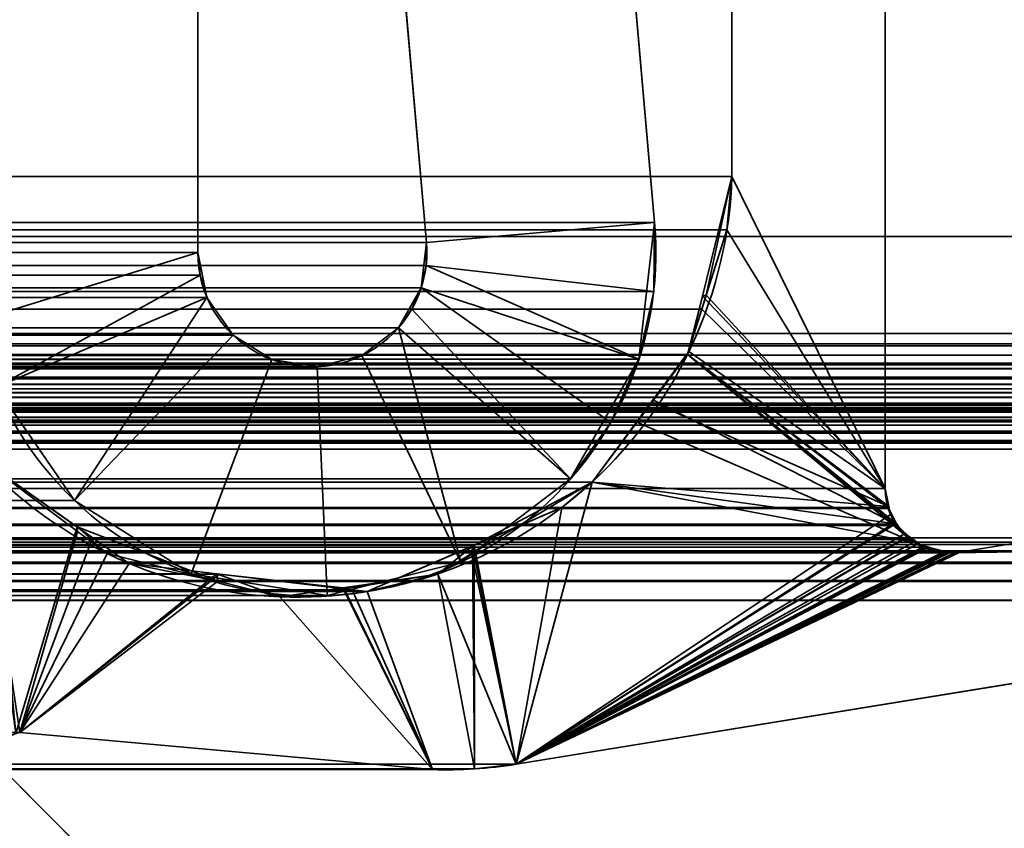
# Model space of a CAD drawing. Header units: millimetres. Extents: x -603 to 3703, y -115 to 193.
# Tile 138 of 256: x 398.33 to 404.78, y 3.48 to 8.77. Entities that reach past the tile are written whole.
import ezdxf

# ---------------------------------------------------------------- set-up
doc = ezdxf.new("R2010")
doc.units = ezdxf.units.MM
doc.layers.add('151', color=7, linetype='Continuous', true_color=0xffffff)

# ---------------------------------------------------------------- blocks, each defined once
blk = doc.blocks.new('UG_SURFACE_001')
at = {"layer": '151', "color": 252, "linetype": 'Continuous', "lineweight": 35}
for points in [[(603, -18, 2212.25), (603, 174.4, 2212.25), (-603, 174.4, 2212.25), (-603, -18, 2212.25)], [(-453, -18, 2062.2499), (-453, 174.4, 2062.2499), (453, 174.4, 2062.2499), (453, -18, 2062.2499)]]:
    blk.add_3dface(points, dxfattribs=at)
blk = doc.blocks.new('UG_SURFACE_031')
at = {"layer": '151', "color": 7, "linetype": 'Continuous', "lineweight": 35}
for points in [[(-411.0615, 6.7187, 2018.3115), (-411.0615, 11.8663, 2018.3115), (411.0615, 11.8663, 2018.3115), (411.0615, 6.7187, 2018.3115)], [(-404, 11.8277, 2011.25), (-404, 5.7035, 2011.25), (404, 5.7035, 2011.25), (404, 11.8277, 2011.25)], [(402.9979, 7.7467, 2010.2479), (402.9979, 11.5427, 2010.2479), (404, 11.8277, 2011.25), (404, 5.7035, 2011.25)], [(412.0888, 7.3541, 2019.3388), (412.0888, 11.6334, 2019.3388), (-412.0888, 11.6334, 2019.3388), (-412.0888, 7.3541, 2019.3388)], [(402.9979, 11.5427, 2010.2479), (402.9979, 7.7467, 2010.2479), (-402.9979, 7.7467, 2010.2479), (-402.9979, 11.5427, 2010.2479)], [(-402.9649, 7.3975, 2010.215), (-402.9979, 7.7467, 2010.2479), (402.9979, 7.7467, 2010.2479)], [(-402.9649, 7.3975, 2010.215), (402.9979, 7.7467, 2010.2479), (402.9649, 7.3975, 2010.215)], [(404, 5.7035, 2011.25), (402.9649, 7.3975, 2010.215), (402.9979, 7.7467, 2010.2479)], [(413.4353, 6.5775, 2020.6852), (412.0888, 7.3541, 2019.3388), (-412.0888, 7.3541, 2019.3388), (-413.4353, 6.5775, 2020.6852)], [(402.9649, 7.3975, 2010.215), (402.8002, 6.8779, 2010.0503), (-402.8002, 6.8779, 2010.0503), (-402.9649, 7.3975, 2010.215)], [(402.8002, 6.8779, 2010.0503), (402.9649, 7.3975, 2010.215), (404, 5.7035, 2011.25)], [(-402.8002, 6.8779, 2010.0503), (402.8002, 6.8779, 2010.0503), (402.7059, 6.5802, 2009.9559)], [(-402.7059, 6.5802, 2009.9559), (-402.8002, 6.8779, 2010.0503), (402.7059, 6.5802, 2009.9559)], [(404, 5.7035, 2011.25), (404.0184, 5.5798, 2011.2684), (402.7059, 6.5802, 2009.9559), (402.8002, 6.8779, 2010.0503)], [(-411.0516, 6.6518, 2018.3015), (-411.0615, 6.7187, 2018.3115), (411.0615, 6.7187, 2018.3115)], [(411.0615, 6.7187, 2018.3115), (411.055, 6.6507, 2018.3051), (-411.0516, 6.6518, 2018.3015)], [(-411.0516, 6.6518, 2018.3015), (411.055, 6.6507, 2018.3051), (411.0538, 6.638, 2018.3039)], [(-411.0433, 6.596, 2018.2934), (-411.0516, 6.6518, 2018.3015), (411.0538, 6.638, 2018.3039)], [(413.4353, 6.5775, 2020.6852), (-413.4353, 6.5775, 2020.6852), (-413.5041, 6.5125, 2020.7541), (413.5041, 6.5125, 2020.7541)], [(-411.0109, 6.5274, 2018.261), (-411.0433, 6.596, 2018.2934), (411.0538, 6.638, 2018.3039)], [(411.0538, 6.638, 2018.3039), (411.013, 6.5252, 2018.2631), (-411.0109, 6.5274, 2018.261)], [(402.7059, 6.5802, 2009.9559), (402.3748, 6.1376, 2009.6247), (-402.3748, 6.1376, 2009.6247), (-402.7059, 6.5802, 2009.9559)], [(402.3748, 6.1376, 2009.6247), (402.7059, 6.5802, 2009.9559), (404.1873, 5.3527, 2011.4374)], [(402.7059, 6.5802, 2009.9559), (404.0707, 5.4695, 2011.3206), (404.0795, 5.4607, 2011.3294)], [(404.0795, 5.4607, 2011.3294), (404.1705, 5.3696, 2011.4205), (402.7059, 6.5802, 2009.9559)], [(404.1705, 5.3696, 2011.4205), (404.1873, 5.3527, 2011.4374), (402.7059, 6.5802, 2009.9559)], [(402.7059, 6.5802, 2009.9559), (404.0184, 5.5798, 2011.2684), (404.0222, 5.5719, 2011.2722), (404.0707, 5.4695, 2011.3206)], [(413.5294, 6.4886, 2020.7794), (413.5041, 6.5125, 2020.7541), (-413.5041, 6.5125, 2020.7541), (-413.5294, 6.4886, 2020.7794)], [(-410.991, 6.4854, 2018.2409), (-411.0109, 6.5274, 2018.261), (411.013, 6.5252, 2018.2631)], [(-410.991, 6.4854, 2018.2409), (411.013, 6.5252, 2018.2631), (411.0099, 6.5167, 2018.26)], [(-410.9331, 6.4281, 2018.1832), (-410.991, 6.4854, 2018.2409), (411.0099, 6.5167, 2018.26)], [(411.0099, 6.5167, 2018.26), (410.9333, 6.4266, 2018.1832), (-410.9331, 6.4281, 2018.1832)], [(-413.5551, 6.4328, 2020.8051), (413.5551, 6.4328, 2020.8051), (413.5294, 6.4886, 2020.7794)], [(-413.5294, 6.4886, 2020.7794), (-413.5551, 6.4328, 2020.8051), (413.5294, 6.4886, 2020.7794)], [(-413.5757, 6.388, 2020.8256), (-413.5822, 6.3309, 2020.8323), (413.5822, 6.3309, 2020.8323)], [(413.5757, 6.388, 2020.8256), (413.5602, 6.4216, 2020.8101), (-413.5602, 6.4216, 2020.8101), (-413.5757, 6.388, 2020.8256)], [(-413.5757, 6.388, 2020.8256), (413.5822, 6.3309, 2020.8323), (413.5757, 6.388, 2020.8256)], [(413.5551, 6.4328, 2020.8051), (-413.5551, 6.4328, 2020.8051), (-413.5602, 6.4216, 2020.8101), (413.5602, 6.4216, 2020.8101)], [(-410.8693, 6.365, 2018.1193), (-410.9331, 6.4281, 2018.1832), (410.9333, 6.4266, 2018.1832)], [(-410.8693, 6.365, 2018.1193), (410.9333, 6.4266, 2018.1832), (410.8988, 6.386, 2018.1489)], [(-410.8335, 6.3511, 2018.0836), (-410.8693, 6.365, 2018.1193), (410.8988, 6.386, 2018.1489)], [(410.8988, 6.386, 2018.1489), (410.832, 6.3568, 2018.0821), (-410.8335, 6.3511, 2018.0836)], [(413.5858, 6.2992, 2020.8359), (-413.5822, 6.3309, 2020.8323), (-413.5858, 6.2992, 2020.8359)], [(413.5858, 6.2992, 2020.8359), (413.5822, 6.3309, 2020.8323), (-413.5822, 6.3309, 2020.8323)], [(-410.7079, 6.3024, 2017.9579), (-410.8335, 6.3511, 2018.0836), (410.832, 6.3568, 2018.0821)], [(410.832, 6.3568, 2018.0821), (410.7079, 6.3024, 2017.9579), (-410.7079, 6.3024, 2017.9579)], [(-413.5858, 6.2992, 2020.8359), (-413.5765, 6.2316, 2020.8266), (413.5765, 6.2316, 2020.8266), (413.5858, 6.2992, 2020.8359)], [(412.5291, 6.2483, 2019.7792), (-412.5291, 6.2483, 2019.7792), (-412.4664, 6.2642, 2019.7165)], [(412.5291, 6.2483, 2019.7792), (-412.4664, 6.2642, 2019.7165), (-412.4352, 6.2596, 2019.6853)], [(412.3686, 6.2615, 2019.6187), (-412.4352, 6.2596, 2019.6853), (-412.3428, 6.2462, 2019.5928)], [(412.3686, 6.2615, 2019.6187), (412.4342, 6.2561, 2019.6843), (-412.4352, 6.2596, 2019.6853)], [(-412.4352, 6.2596, 2019.6853), (412.4342, 6.2561, 2019.6843), (412.5291, 6.2483, 2019.7792)], [(-412.3428, 6.2462, 2019.5928), (412.3434, 6.2499, 2019.5932), (412.3686, 6.2615, 2019.6187)], [(-404.4892, 5.2872, 2011.7393), (-410.7079, 6.3024, 2017.9579), (410.7079, 6.3024, 2017.9579), (404.4892, 5.2872, 2011.7393)], [(404.4892, 5.2872, 2011.7393), (410.7079, 6.3024, 2017.9579), (410.6891, 5.381, 2017.9391)], [(413.5765, 6.2316, 2020.8266), (-413.5765, 6.2316, 2020.8266), (-413.5724, 6.2218, 2020.8223)], [(-413.5724, 6.2218, 2020.8223), (413.5728, 6.2213, 2020.8228), (413.5765, 6.2316, 2020.8266)], [(413.5539, 6.1695, 2020.8039), (-413.5724, 6.2218, 2020.8223), (-413.5378, 6.1404, 2020.7877)], [(413.5539, 6.1695, 2020.8039), (413.5728, 6.2213, 2020.8228), (-413.5724, 6.2218, 2020.8223)], [(412.5291, 6.2483, 2019.7792), (413.1932, 6.0016, 2020.4432), (-413.1932, 6.0016, 2020.4432), (-412.5291, 6.2483, 2019.7792)], [(412.3434, 6.2499, 2019.5932), (-412.3428, 6.2462, 2019.5928), (-412.3025, 6.2403, 2019.5525)], [(-412.3025, 6.2403, 2019.5525), (412.2604, 6.2119, 2019.5103), (412.3434, 6.2499, 2019.5932)], [(-412.3025, 6.2403, 2019.5525), (-412.262, 6.2093, 2019.5119), (412.2604, 6.2119, 2019.5103)], [(412.2416, 6.2033, 2019.4917), (412.2604, 6.2119, 2019.5103), (-412.262, 6.2093, 2019.5119)], [(412.2416, 6.2033, 2019.4917), (-412.262, 6.2093, 2019.5119), (-412.1961, 6.1589, 2019.4461)], [(-412.1961, 6.1589, 2019.4461), (412.1962, 6.151, 2019.4461), (412.2416, 6.2033, 2019.4917)], [(413.5539, 6.1695, 2020.8039), (-413.5378, 6.1404, 2020.7877), (-413.5346, 6.1372, 2020.7846)], [(-413.5346, 6.1372, 2020.7846), (413.5324, 6.1402, 2020.7825), (413.5539, 6.1695, 2020.8039)], [(413.4876, 6.0792, 2020.7376), (413.5324, 6.1402, 2020.7825), (-413.5346, 6.1372, 2020.7846)], [(-413.5346, 6.1372, 2020.7846), (-413.4668, 6.0667, 2020.7167), (413.4675, 6.0671, 2020.7176)], [(413.4675, 6.0671, 2020.7176), (413.4876, 6.0792, 2020.7376), (-413.5346, 6.1372, 2020.7846)], [(-412.1961, 6.1589, 2019.4461), (-412.1939, 6.1552, 2019.444), (412.1962, 6.151, 2019.4461)], [(412.1681, 6.1188, 2019.4182), (-412.1939, 6.1552, 2019.444), (-412.1465, 6.0731, 2019.3965)], [(412.1681, 6.1188, 2019.4182), (412.1962, 6.151, 2019.4461), (-412.1939, 6.1552, 2019.444)], [(402.0821, 5.7463, 2009.3322), (-402.0821, 5.7463, 2009.3322), (-402.3748, 6.1376, 2009.6247), (402.3748, 6.1376, 2009.6247)], [(404.1873, 5.3527, 2011.4374), (402.0821, 5.7463, 2009.3322), (402.3748, 6.1376, 2009.6247)], [(413.4675, 6.0671, 2020.7176), (-413.4668, 6.0667, 2020.7167), (-413.4479, 6.0471, 2020.6978)], [(413.4675, 6.0671, 2020.7176), (-413.4479, 6.0471, 2020.6978), (-413.385, 6.014, 2020.6349)], [(-413.385, 6.014, 2020.6349), (413.3841, 6.0169, 2020.6342), (413.4675, 6.0671, 2020.7176)], [(-412.1465, 6.0731, 2019.3965), (412.1465, 6.0731, 2019.3965), (412.1681, 6.1188, 2019.4182)], [(412.1321, 6.0177, 2019.3822), (-412.1465, 6.0731, 2019.3965), (-412.1321, 6.0177, 2019.3822)], [(412.1321, 6.0177, 2019.3822), (412.1465, 6.0731, 2019.3965), (-412.1465, 6.0731, 2019.3965)], [(413.3841, 6.0169, 2020.6342), (-413.385, 6.014, 2020.6349), (-413.3833, 6.0132, 2020.6335)], [(413.3696, 6.0082, 2020.6196), (413.3841, 6.0169, 2020.6342), (-413.3833, 6.0132, 2020.6335)], [(-413.3833, 6.0132, 2020.6335), (-413.2925, 6.0044, 2020.5426), (413.2929, 6.0053, 2020.5429)], [(413.2929, 6.0053, 2020.5429), (413.3696, 6.0082, 2020.6196), (-413.3833, 6.0132, 2020.6335)], [(413.2929, 6.0053, 2020.5429), (-413.2925, 6.0044, 2020.5426), (-413.215, 5.9969, 2020.4649)], [(413.1932, 6.0016, 2020.4432), (413.2929, 6.0053, 2020.5429), (-413.215, 5.9969, 2020.4649)], [(-413.215, 5.9969, 2020.4649), (-413.1932, 6.0016, 2020.4432), (413.1932, 6.0016, 2020.4432)], [(-412.1321, 6.0177, 2019.3822), (412.1284, 5.9608, 2019.3784), (412.1321, 6.0177, 2019.3822)], [(-412.1321, 6.0177, 2019.3822), (-412.1284, 5.9608, 2019.3784), (412.1284, 5.9608, 2019.3784)], [(412.175, 2.6459, 2019.4249), (412.1284, 5.9608, 2019.3784), (-412.1284, 5.9608, 2019.3784), (-412.175, 2.6459, 2019.4249)], [(398.1366, 5.8555, 2005.3866), (-398.1366, 5.8555, 2005.3866), (-398.8118, 5.3813, 2006.0618), (398.8118, 5.3813, 2006.0618)], [(398.3342, 4.1071, 2005.5842), (398.3099, 4.1003, 2005.5599), (398.1366, 5.8555, 2005.3866), (398.8118, 5.3813, 2006.0618)], [(-401.8839, 5.5793, 2009.1338), (-402.0821, 5.7463, 2009.3322), (402.0821, 5.7463, 2009.3322)], [(-401.8839, 5.5793, 2009.1338), (402.0821, 5.7463, 2009.3322), (401.8839, 5.5793, 2009.1338)], [(404.1873, 5.3527, 2011.4374), (401.5852, 3.8982, 2008.8351), (401.8839, 5.5793, 2009.1338), (402.0821, 5.7463, 2009.3322)], [(404.0184, 5.5798, 2011.2684), (-404, 5.7035, 2011.25), (-404.0144, 5.5936, 2011.2643)], [(404.0184, 5.5798, 2011.2684), (404, 5.7035, 2011.25), (-404, 5.7035, 2011.25)], [(404.0707, 5.4695, 2011.3206), (-404.0236, 5.5731, 2011.2736), (-404.0688, 5.4724, 2011.3187)], [(-404.0144, 5.5936, 2011.2643), (-404.0236, 5.5731, 2011.2736), (404.0222, 5.5719, 2011.2722)], [(404.0707, 5.4695, 2011.3206), (404.0222, 5.5719, 2011.2722), (-404.0236, 5.5731, 2011.2736)], [(-404.0144, 5.5936, 2011.2643), (404.0222, 5.5719, 2011.2722), (404.0184, 5.5798, 2011.2684)], [(401.8839, 5.5793, 2009.1338), (401.3108, 5.3319, 2008.5609), (-401.3108, 5.3319, 2008.5609), (-401.8839, 5.5793, 2009.1338)], [(401.3108, 5.3319, 2008.5609), (401.8839, 5.5793, 2009.1338), (401.5852, 3.8982, 2008.8351)], [(-404.0799, 5.4618, 2011.3299), (-404.1725, 5.3741, 2011.4224), (404.1705, 5.3696, 2011.4205)], [(-404.0688, 5.4724, 2011.3187), (-404.0799, 5.4618, 2011.3299), (404.0795, 5.4607, 2011.3294)], [(404.1705, 5.3696, 2011.4205), (404.0795, 5.4607, 2011.3294), (-404.0799, 5.4618, 2011.3299)], [(-404.0688, 5.4724, 2011.3187), (404.0795, 5.4607, 2011.3294), (404.0707, 5.4695, 2011.3206)], [(-410.8867, 5.3379, 2018.1367), (-410.8243, 5.3515, 2018.0743), (410.8243, 5.3515, 2018.0743), (410.8867, 5.3379, 2018.1367)], [(410.8243, 5.3515, 2018.0743), (-410.8243, 5.3515, 2018.0743), (-410.6891, 5.381, 2017.9391), (410.6891, 5.381, 2017.9391)], [(-410.6891, 5.381, 2017.9391), (-401.5852, 3.8982, 2008.8351), (401.5852, 3.8982, 2008.8351), (410.6891, 5.381, 2017.9391)], [(404.1873, 5.3527, 2011.4374), (-404.1725, 5.3741, 2011.4224), (-404.2099, 5.3386, 2011.4601)], [(-404.2099, 5.3386, 2011.4601), (404.2878, 5.3195, 2011.5378), (404.1873, 5.3527, 2011.4374)], [(404.1873, 5.3527, 2011.4374), (404.1705, 5.3696, 2011.4205), (-404.1725, 5.3741, 2011.4224)], [(399.0512, 5.2131, 2006.3012), (-398.8118, 5.3813, 2006.0618), (-399.0512, 5.2131, 2006.3012)], [(399.0512, 5.2131, 2006.3012), (398.8118, 5.3813, 2006.0618), (-398.8118, 5.3813, 2006.0618)], [(398.8118, 5.3813, 2006.0618), (399.0512, 5.2131, 2006.3012), (398.3342, 4.1071, 2005.5842)], [(410.6891, 5.381, 2017.9391), (401.5852, 3.8982, 2008.8351), (404.4552, 5.2832, 2011.7052), (404.4892, 5.2872, 2011.7393)], [(401.5852, 3.8982, 2008.8351), (404.1873, 5.3527, 2011.4374), (404.2878, 5.3195, 2011.5378)], [(-411.0306, 5.2222, 2018.2805), (-410.9405, 5.2946, 2018.1906), (410.9405, 5.2946, 2018.1906), (411.0306, 5.2222, 2018.2805)], [(410.9405, 5.2946, 2018.1906), (-410.9405, 5.2946, 2018.1906), (-410.8867, 5.3379, 2018.1367)], [(410.8867, 5.3379, 2018.1367), (410.9405, 5.2946, 2018.1906), (-410.8867, 5.3379, 2018.1367)], [(-404.4552, 5.2832, 2011.7052), (-404.4892, 5.2872, 2011.7393), (404.4892, 5.2872, 2011.7393)], [(-404.4552, 5.2832, 2011.7052), (404.4892, 5.2872, 2011.7393), (404.4552, 5.2832, 2011.7052)], [(404.3997, 5.2825, 2011.6496), (-404.2871, 5.3179, 2011.5371), (-404.4071, 5.2857, 2011.657)], [(-404.2099, 5.3386, 2011.4601), (-404.2871, 5.3179, 2011.5371), (404.2878, 5.3195, 2011.5378)], [(404.3997, 5.2825, 2011.6496), (404.2878, 5.3195, 2011.5378), (-404.2871, 5.3179, 2011.5371)], [(-401.3108, 5.3319, 2008.5609), (401.3108, 5.3319, 2008.5609), (400.6085, 5.0287, 2007.8585)], [(-400.6085, 5.0287, 2007.8585), (-401.3108, 5.3319, 2008.5609), (400.6085, 5.0287, 2007.8585)], [(401.3118, 3.8675, 2008.5618), (401.0368, 3.8635, 2008.287), (400.6085, 5.0287, 2007.8585), (401.3108, 5.3319, 2008.5609)], [(401.3108, 5.3319, 2008.5609), (401.5852, 3.8982, 2008.8351), (401.3118, 3.8675, 2008.5618)], [(404.2878, 5.3195, 2011.5378), (404.3997, 5.2825, 2011.6496), (401.5852, 3.8982, 2008.8351)], [(411.036, 5.2121, 2018.286), (-411.036, 5.2121, 2018.286), (-411.0306, 5.2222, 2018.2805)], [(411.0306, 5.2222, 2018.2805), (411.036, 5.2121, 2018.286), (-411.0306, 5.2222, 2018.2805)], [(404.4552, 5.2832, 2011.7052), (404.4212, 5.2819, 2011.6713), (-404.4212, 5.2819, 2011.6713), (-404.4552, 5.2832, 2011.7052)], [(404.4066, 5.2823, 2011.6565), (-404.4071, 5.2857, 2011.657), (-404.4212, 5.2819, 2011.6713)], [(-404.4212, 5.2819, 2011.6713), (404.4212, 5.2819, 2011.6713), (404.4066, 5.2823, 2011.6565)], [(-404.4071, 5.2857, 2011.657), (404.4066, 5.2823, 2011.6565), (404.3997, 5.2825, 2011.6496)], [(404.4212, 5.2819, 2011.6713), (404.4552, 5.2832, 2011.7052), (401.5852, 3.8982, 2008.8351)], [(401.5852, 3.8982, 2008.8351), (404.3997, 5.2825, 2011.6496), (404.4066, 5.2823, 2011.6565)], [(404.4066, 5.2823, 2011.6565), (404.4212, 5.2819, 2011.6713), (401.5852, 3.8982, 2008.8351)], [(411.0964, 5.1017, 2018.3465), (-411.0964, 5.1017, 2018.3465), (-411.036, 5.2121, 2018.286), (411.036, 5.2121, 2018.286)], [(-399.0512, 5.2131, 2006.3012), (-399.643, 5.1431, 2006.8929), (399.643, 5.1431, 2006.8929)], [(-399.0512, 5.2131, 2006.3012), (399.643, 5.1431, 2006.8929), (399.0512, 5.2131, 2006.3012)], [(398.3342, 4.1071, 2005.5842), (399.0512, 5.2131, 2006.3012), (399.643, 5.1431, 2006.8929)], [(411.1224, 4.9715, 2018.3723), (-411.1224, 4.9715, 2018.3723), (-411.1005, 5.0942, 2018.3506)], [(-411.1005, 5.0942, 2018.3506), (-411.0964, 5.1017, 2018.3465), (411.0964, 5.1017, 2018.3465), (411.1005, 5.0942, 2018.3506)], [(411.1005, 5.0942, 2018.3506), (411.1224, 4.9715, 2018.3723), (-411.1005, 5.0942, 2018.3506)], [(399.643, 5.1431, 2006.8929), (-399.643, 5.1431, 2006.8929), (-400.5121, 5.0402, 2007.7622), (400.5121, 5.0402, 2007.7622)], [(401.0368, 3.8635, 2008.287), (398.3342, 4.1071, 2005.5842), (399.643, 5.1431, 2006.8929), (400.5121, 5.0402, 2007.7622)], [(400.6085, 5.0287, 2007.8585), (400.5121, 5.0402, 2007.7622), (-400.5121, 5.0402, 2007.7622), (-400.6085, 5.0287, 2007.8585)], [(400.5121, 5.0402, 2007.7622), (400.6085, 5.0287, 2007.8585), (401.0368, 3.8635, 2008.287)], [(-411.2049, 2.0412, 2018.4548), (-411.1224, 4.9715, 2018.3723), (411.1224, 4.9715, 2018.3723), (411.2049, 2.0412, 2018.4548)], [(-401.0368, 3.8635, 2008.287), (-398.3342, 4.1071, 2005.5842), (398.3342, 4.1071, 2005.5842), (401.0368, 3.8635, 2008.287)], [(401.3118, 3.8675, 2008.5618), (-401.5852, 3.8982, 2008.8351), (-401.3118, 3.8675, 2008.5618)], [(401.3118, 3.8675, 2008.5618), (401.5852, 3.8982, 2008.8351), (-401.5852, 3.8982, 2008.8351)], [(-398.1937, 3.8936, 2005.4436), (-399.4443, 2.6395, 2006.6943), (399.4443, 2.6395, 2006.6943), (398.1937, 3.8936, 2005.4436)], [(398.977, 2.2621, 2006.227), (397.7289, 3.4787, 2004.9789), (398.1937, 3.8936, 2005.4436), (399.4443, 2.6395, 2006.6943)], [(-401.3118, 3.8675, 2008.5618), (-401.0368, 3.8635, 2008.287), (401.0368, 3.8635, 2008.287), (401.3118, 3.8675, 2008.5618)], [(397.7289, 3.4787, 2004.9789), (398.977, 2.2621, 2006.227), (-398.977, 2.2621, 2006.227), (-397.7289, 3.4787, 2004.9789)]]:
    blk.add_3dface(points, dxfattribs=at)
blk = doc.blocks.new('UG_SURFACE_032')
at = {"layer": '151', "color": 7, "linetype": 'Continuous', "lineweight": 35}
for points in [[(404, 11.8277, -7.75), (404, 5.7035, -7.75), (402.9979, 7.7467, -7.75), (402.9979, 11.5427, -7.75)], [(404, 5.7035, 2011.25), (404, 11.8277, 2011.25), (402.9979, 11.5427, 2010.2479), (402.9979, 7.7467, 2010.2479)], [(404, 11.8277, 2011.25), (404, 5.7035, 2011.25), (404, 5.7035, -7.75), (404, 11.8277, -7.75)], [(402.9979, 11.5427, -7.75), (402.9979, 7.7467, -7.75), (402.9979, 7.7467, 2010.2479), (402.9979, 11.5427, 2010.2479)], [(402.9979, 7.7467, -7.75), (402.8053, 6.9637, -7.75), (402.8291, 6.9688, 2010.0791)], [(402.8053, 6.9637, -7.75), (402.9979, 7.7467, -7.75), (404, 5.7035, -7.75)], [(402.8291, 6.9688, 2010.0791), (402.9649, 7.3975, 2010.215), (402.9979, 7.7467, -7.75)], [(402.9649, 7.3975, 2010.215), (402.9979, 7.7467, 2010.2479), (402.9979, 7.7467, -7.75)], [(402.9979, 7.7467, 2010.2479), (402.9649, 7.3975, 2010.215), (404, 5.7035, 2011.25)], [(404, 5.7035, 2011.25), (402.9649, 7.3975, 2010.215), (402.8291, 6.9688, 2010.0791)], [(402.7059, 6.5802, 2009.9559), (402.8291, 6.9688, 2010.0791), (402.8053, 6.9637, -7.75)], [(402.8291, 6.9688, 2010.0791), (402.7059, 6.5802, 2009.9559), (404.0144, 5.5936, 2011.2643), (404, 5.7035, 2011.25)], [(402.8053, 6.9637, -7.75), (402.716, 6.601, -7.75), (402.7059, 6.5802, 2009.9559)], [(404, 5.7035, -7.75), (402.716, 6.601, -7.75), (402.8053, 6.9637, -7.75)], [(402.716, 6.601, -7.75), (402.4714, 6.2711, -7.75), (402.4831, 6.2824, 2009.7332)], [(402.4714, 6.2711, -7.75), (402.716, 6.601, -7.75), (404, 5.7035, -7.75), (404.0248, 5.5859, -7.75)], [(402.4831, 6.2824, 2009.7332), (402.7059, 6.5802, 2009.9559), (402.716, 6.601, -7.75)], [(404.0688, 5.4724, 2011.3187), (402.7059, 6.5802, 2009.9559), (402.4831, 6.2824, 2009.7332)], [(402.7059, 6.5802, 2009.9559), (404.0688, 5.4724, 2011.3187), (404.0648, 5.4813, 2011.3149)], [(404.0648, 5.4813, 2011.3149), (404.0182, 5.5853, 2011.2681), (402.7059, 6.5802, 2009.9559)], [(404.0182, 5.5853, 2011.2681), (404.0144, 5.5936, 2011.2643), (402.7059, 6.5802, 2009.9559)], [(401.5852, 3.8982, 2008.8351), (410.6891, 5.381, 2017.9391), (410.7079, 6.3024, 2017.9579), (404.4892, 5.2872, 2011.7393)], [(402.0821, 5.7463, 2009.3322), (402.4831, 6.2824, 2009.7332), (402.4714, 6.2711, -7.75)], [(402.4831, 6.2824, 2009.7332), (402.0821, 5.7463, 2009.3322), (404.0688, 5.4724, 2011.3187)], [(402.4714, 6.2711, -7.75), (402.0821, 5.7463, -7.75), (402.0821, 5.7463, 2009.3322)], [(404.0248, 5.5859, -7.75), (402.0821, 5.7463, -7.75), (402.4714, 6.2711, -7.75)], [(404.4892, 5.2872, -7.75), (410.7079, 6.3024, -7.75), (410.6891, 5.381, -7.75)], [(404.4892, 5.2872, 2011.7393), (410.7079, 6.3024, 2017.9579), (410.7079, 6.3024, -7.75), (404.4892, 5.2872, -7.75)], [(398.7125, 5.4233, -7.75), (398.0592, 5.9099, -7.75), (398.0592, 5.9099, 2005.3091)], [(398.0592, 5.9099, 2005.3091), (398.7114, 5.4518, 2005.9614), (398.7125, 5.4233, -7.75)], [(398.3342, 4.1071, -7.75), (398.0592, 5.9099, -7.75), (398.7125, 5.4233, -7.75)], [(398.7114, 5.4518, 2005.9614), (398.0592, 5.9099, 2005.3091), (398.3099, 4.1003, 2005.5599)], [(402.0821, 5.7463, -7.75), (401.2951, 5.2773, -7.75), (401.2984, 5.3266, 2008.5485)], [(401.5852, 3.8982, -7.75), (401.2951, 5.2773, -7.75), (402.0821, 5.7463, -7.75)], [(401.2984, 5.3266, 2008.5485), (401.8839, 5.5793, 2009.1338), (402.0821, 5.7463, -7.75)], [(402.0821, 5.7463, -7.75), (404.0248, 5.5859, -7.75), (404.036, 5.5325, -7.75), (401.5852, 3.8982, -7.75)], [(402.0821, 5.7463, 2009.3322), (401.8839, 5.5793, 2009.1338), (401.5852, 3.8982, 2008.8351), (404.0688, 5.4724, 2011.3187)], [(401.8839, 5.5793, 2009.1338), (402.0821, 5.7463, 2009.3322), (402.0821, 5.7463, -7.75)], [(404.0248, 5.5859, -7.75), (404, 5.7035, -7.75), (404, 5.7035, 2011.25)], [(404, 5.7035, 2011.25), (404.0144, 5.5936, 2011.2643), (404.0248, 5.5859, -7.75)], [(401.5852, 3.8982, 2008.8351), (401.8839, 5.5793, 2009.1338), (401.2984, 5.3266, 2008.5485)], [(404.0144, 5.5936, 2011.2643), (404.0182, 5.5853, 2011.2681), (404.0248, 5.5859, -7.75)], [(404.036, 5.5325, -7.75), (404.0248, 5.5859, -7.75), (404.0182, 5.5853, 2011.2681)], [(404.0692, 5.4841, -7.75), (404.036, 5.5325, -7.75), (404.0182, 5.5853, 2011.2681)], [(404.0182, 5.5853, 2011.2681), (404.0648, 5.4813, 2011.3149), (404.0692, 5.4841, -7.75)], [(401.5852, 3.8982, -7.75), (404.036, 5.5325, -7.75), (404.0692, 5.4841, -7.75)], [(404.0692, 5.4841, -7.75), (404.1233, 5.4054, -7.75), (401.5852, 3.8982, -7.75)], [(404.1233, 5.4054, -7.75), (404.0692, 5.4841, -7.75), (404.0648, 5.4813, 2011.3149)], [(404.0648, 5.4813, 2011.3149), (404.0688, 5.4724, 2011.3187), (404.1233, 5.4054, -7.75)], [(398.3099, 4.1003, 2005.5599), (398.3342, 4.1071, 2005.5842), (399.0512, 5.2131, 2006.3012), (398.7114, 5.4518, 2005.9614)], [(398.7125, 5.4233, -7.75), (398.9077, 5.278, -7.75), (398.3342, 4.1071, -7.75)], [(399.6324, 5.0961, -7.75), (398.9077, 5.278, -7.75), (398.7114, 5.4518, 2005.9614)], [(398.7114, 5.4518, 2005.9614), (399.0512, 5.2131, 2006.3012), (399.6324, 5.0961, -7.75)], [(398.9077, 5.278, -7.75), (398.7125, 5.4233, -7.75), (398.7114, 5.4518, 2005.9614)], [(404.1514, 5.3941, 2011.4014), (404.0688, 5.4724, 2011.3187), (401.5852, 3.8982, 2008.8351)], [(404.0688, 5.4724, 2011.3187), (404.1495, 5.3882, -7.75), (404.1233, 5.4054, -7.75)], [(404.0688, 5.4724, 2011.3187), (404.1514, 5.3941, 2011.4014), (404.1495, 5.3882, -7.75)], [(401.5852, 3.8982, -7.75), (404.1233, 5.4054, -7.75), (404.1495, 5.3882, -7.75)], [(401.5852, 3.8982, 2008.8351), (404.2099, 5.3386, 2011.4601), (404.1514, 5.3941, 2011.4014)], [(404.1495, 5.3882, -7.75), (404.258, 5.317, -7.75), (401.5852, 3.8982, -7.75)], [(410.6891, 5.381, -7.75), (401.5852, 3.8982, -7.75), (404.4212, 5.2819, -7.75), (404.4552, 5.2832, -7.75)], [(410.6891, 5.381, 2017.9391), (401.5852, 3.8982, 2008.8351), (401.5852, 3.8982, -7.75), (410.6891, 5.381, -7.75)], [(404.258, 5.317, -7.75), (404.1495, 5.3882, -7.75), (404.1514, 5.3941, 2011.4014)], [(404.1514, 5.3941, 2011.4014), (404.2099, 5.3386, 2011.4601), (404.258, 5.317, -7.75)], [(410.6891, 5.381, -7.75), (404.4552, 5.2832, -7.75), (404.4892, 5.2872, -7.75)], [(400.6085, 5.0287, 2007.8585), (401.2984, 5.3266, 2008.5485), (401.0712, 5.1439, -7.75)], [(401.2984, 5.3266, 2008.5485), (400.6085, 5.0287, 2007.8585), (401.0368, 3.8635, 2008.287), (401.3118, 3.8675, 2008.5618)], [(401.2984, 5.3266, 2008.5485), (401.2951, 5.2773, -7.75), (401.0712, 5.1439, -7.75)], [(401.3118, 3.8675, 2008.5618), (401.5852, 3.8982, 2008.8351), (401.2984, 5.3266, 2008.5485)], [(404.2582, 5.3257, 2011.5082), (404.2099, 5.3386, 2011.4601), (401.5852, 3.8982, 2008.8351)], [(401.5852, 3.8982, 2008.8351), (404.3902, 5.2902, 2011.6403), (404.2582, 5.3257, 2011.5082)], [(404.258, 5.317, -7.75), (404.2673, 5.3109, -7.75), (401.5852, 3.8982, -7.75)], [(401.5852, 3.8982, -7.75), (404.2673, 5.3109, -7.75), (404.3901, 5.2878, -7.75)], [(401.5852, 3.8982, 2008.8351), (404.4212, 5.2819, 2011.6713), (404.3902, 5.2902, 2011.6403)], [(404.3901, 5.2878, -7.75), (404.4212, 5.2819, -7.75), (401.5852, 3.8982, -7.75)], [(404.4892, 5.2872, 2011.7393), (404.4552, 5.2832, 2011.7052), (401.5852, 3.8982, 2008.8351)], [(404.2099, 5.3386, 2011.4601), (404.2582, 5.3257, 2011.5082), (404.258, 5.317, -7.75)], [(404.2673, 5.3109, -7.75), (404.258, 5.317, -7.75), (404.2582, 5.3257, 2011.5082)], [(404.3901, 5.2878, -7.75), (404.2673, 5.3109, -7.75), (404.2582, 5.3257, 2011.5082)], [(404.2582, 5.3257, 2011.5082), (404.3902, 5.2902, 2011.6403), (404.3901, 5.2878, -7.75)], [(404.4212, 5.2819, -7.75), (404.3901, 5.2878, -7.75), (404.3902, 5.2902, 2011.6403)], [(404.3902, 5.2902, 2011.6403), (404.4212, 5.2819, 2011.6713), (404.4212, 5.2819, -7.75)], [(404.4552, 5.2832, 2011.7052), (404.4892, 5.2872, 2011.7393), (404.4892, 5.2872, -7.75), (404.4552, 5.2832, -7.75)], [(398.3342, 4.1071, -7.75), (398.9077, 5.278, -7.75), (399.6324, 5.0961, -7.75)], [(401.5852, 3.8982, -7.75), (401.0712, 5.1439, -7.75), (401.2951, 5.2773, -7.75)], [(404.4552, 5.2832, 2011.7052), (404.4212, 5.2819, 2011.6713), (401.5852, 3.8982, 2008.8351)], [(404.4552, 5.2832, -7.75), (404.4212, 5.2819, -7.75), (404.4212, 5.2819, 2011.6713), (404.4552, 5.2832, 2011.7052)], [(399.625, 5.1452, 2006.875), (399.0512, 5.2131, 2006.3012), (398.3342, 4.1071, 2005.5842)], [(399.0512, 5.2131, 2006.3012), (399.625, 5.1452, 2006.875), (399.6324, 5.0961, -7.75)], [(400.4592, 5.0464, 2007.7093), (399.625, 5.1452, 2006.875), (398.3342, 4.1071, 2005.5842), (401.0368, 3.8635, 2008.287)], [(399.6324, 5.0961, -7.75), (400.0367, 4.9946, -7.75), (401.0368, 3.8635, -7.75), (398.3342, 4.1071, -7.75)], [(400.4503, 5.0543, -7.75), (400.0367, 4.9946, -7.75), (399.625, 5.1452, 2006.875)], [(399.625, 5.1452, 2006.875), (400.4592, 5.0464, 2007.7093), (400.4503, 5.0543, -7.75)], [(400.0367, 4.9946, -7.75), (399.6324, 5.0961, -7.75), (399.625, 5.1452, 2006.875)], [(401.0712, 5.1439, -7.75), (400.4503, 5.0543, -7.75), (400.4592, 5.0464, 2007.7093)], [(401.3118, 3.8675, -7.75), (401.0368, 3.8635, -7.75), (400.4503, 5.0543, -7.75), (401.0712, 5.1439, -7.75)], [(400.4592, 5.0464, 2007.7093), (400.6085, 5.0287, 2007.8585), (401.0712, 5.1439, -7.75)], [(401.0712, 5.1439, -7.75), (401.5852, 3.8982, -7.75), (401.3118, 3.8675, -7.75)], [(401.0368, 3.8635, -7.75), (400.0367, 4.9946, -7.75), (400.4503, 5.0543, -7.75)], [(401.0368, 3.8635, 2008.287), (400.6085, 5.0287, 2007.8585), (400.4592, 5.0464, 2007.7093)], [(401.0368, 3.8635, 2008.287), (398.3342, 4.1071, 2005.5842), (398.3342, 4.1071, -7.75), (401.0368, 3.8635, -7.75)], [(398.1937, 3.8936, -7.75), (399.4443, 2.6395, -7.75), (398.977, 2.2621, -7.75), (397.7289, 3.4787, -7.75)], [(399.4443, 2.6395, 2006.6943), (398.1937, 3.8936, 2005.4436), (397.7289, 3.4787, 2004.9789), (398.977, 2.2621, 2006.227)], [(398.1937, 3.8936, 2005.4436), (399.4443, 2.6395, 2006.6943), (399.4443, 2.6395, -7.75), (398.1937, 3.8936, -7.75)], [(401.3118, 3.8675, -7.75), (401.5852, 3.8982, -7.75), (401.5852, 3.8982, 2008.8351), (401.3118, 3.8675, 2008.5618)], [(401.3118, 3.8675, 2008.5618), (401.0368, 3.8635, 2008.287), (401.0368, 3.8635, -7.75), (401.3118, 3.8675, -7.75)], [(397.7289, 3.4787, -7.75), (398.977, 2.2621, -7.75), (398.977, 2.2621, 2006.227), (397.7289, 3.4787, 2004.9789)]]:
    blk.add_3dface(points, dxfattribs=at)
blk = doc.blocks.new('UG_SURFACE_035')
at = {"layer": '151', "color": 252, "linetype": 'Continuous', "lineweight": 35}
for points in [[(-399.5, 7.25, 2006.7501), (399.5, 7.25, 2006.7501), (399.5, 46.92, 2006.7501), (-399.5, 46.92, 2006.7501)], [(399.5, 46.92, 2006.7501), (399.5, 7.25, 2006.7501), (398, 7.25, 2005.25), (398, 46.92, 2005.25)], [(-414.5, -29.92, 2021.75), (414.5, -29.92, 2021.75), (414.5, 14.42, 2021.75), (-414.5, 14.42, 2021.75)], [(-413, -29.92, 2020.2501), (-413, 14.42, 2020.2501), (413, 14.42, 2020.2501), (413, -29.92, 2020.2501)], [(-401.8933, 14.2823, 2009.1434), (-402.4915, 7.4461, 2009.7415), (402.4915, 7.4461, 2009.7415), (401.8933, 14.2823, 2009.1434)], [(400.9971, 7.3154, 2008.2471), (400.3991, 14.1516, 2007.6489), (401.8933, 14.2823, 2009.1434), (402.4915, 7.4461, 2009.7415)], [(-400.3991, 14.1516, 2007.6489), (400.3991, 14.1516, 2007.6489), (400.9971, 7.3154, 2008.2471), (-400.9971, 7.3154, 2008.2471)], [(402.4853, 6.9929, 2009.7353), (-402.4915, 7.4461, 2009.7415), (-402.4853, 6.9929, 2009.7353)], [(402.4853, 6.9929, 2009.7353), (402.4915, 7.4461, 2009.7415), (-402.4915, 7.4461, 2009.7415)], [(402.4915, 7.4461, 2009.7415), (402.4853, 6.9929, 2009.7353), (400.9951, 7.1643, 2008.245), (400.9971, 7.3154, 2008.2471)], [(-400.9951, 7.1643, 2008.245), (-400.9971, 7.3154, 2008.2471), (400.9971, 7.3154, 2008.2471)], [(-400.9951, 7.1643, 2008.245), (400.9971, 7.3154, 2008.2471), (400.9951, 7.1643, 2008.245)], [(399.5152, 7.0997, 2006.7651), (-399.5, 7.25, 2006.7501), (-399.5152, 7.0997, 2006.7651)], [(399.5152, 7.0997, 2006.7651), (399.5, 7.25, 2006.7501), (-399.5, 7.25, 2006.7501)], [(398.0457, 6.799, 2005.2958), (398, 7.25, 2005.25), (399.5, 7.25, 2006.7501)], [(399.5, 7.25, 2006.7501), (399.5152, 7.0997, 2006.7651), (398.1808, 6.3663, 2005.4307), (398.0457, 6.799, 2005.2958)], [(400.9951, 7.1643, 2008.245), (400.9628, 7.0167, 2008.2128), (-400.9628, 7.0167, 2008.2128), (-400.9951, 7.1643, 2008.245)], [(402.3884, 6.55, 2009.6383), (402.2047, 6.1356, 2009.4547), (400.9628, 7.0167, 2008.2128), (400.9951, 7.1643, 2008.245)], [(400.9951, 7.1643, 2008.245), (402.4853, 6.9929, 2009.7353), (402.3884, 6.55, 2009.6383)], [(-399.5152, 7.0997, 2006.7651), (-399.5603, 6.9554, 2006.8102), (399.5603, 6.9554, 2006.8102)], [(-399.5152, 7.0997, 2006.7651), (399.5603, 6.9554, 2006.8102), (399.5152, 7.0997, 2006.7651)], [(399.5152, 7.0997, 2006.7651), (399.5603, 6.9554, 2006.8102), (398.6941, 5.6247, 2005.944), (398.1808, 6.3663, 2005.4307)], [(-402.4853, 6.9929, 2009.7353), (-402.3884, 6.55, 2009.6383), (402.3884, 6.55, 2009.6383), (402.4853, 6.9929, 2009.7353)], [(-400.9016, 6.8785, 2008.1515), (-400.9628, 7.0167, 2008.2128), (400.9628, 7.0167, 2008.2128)], [(-400.9016, 6.8785, 2008.1515), (400.9628, 7.0167, 2008.2128), (400.9016, 6.8785, 2008.1515)], [(400.9016, 6.8785, 2008.1515), (400.9628, 7.0167, 2008.2128), (402.2047, 6.1356, 2009.4547), (401.9416, 5.7665, 2009.1918)], [(399.5603, 6.9554, 2006.8102), (-399.5603, 6.9554, 2006.8102), (-399.7314, 6.7082, 2006.9814), (399.7314, 6.7082, 2006.9814)], [(399.5603, 6.9554, 2006.8102), (399.7314, 6.7082, 2006.9814), (398.6941, 5.6247, 2005.944)], [(400.9016, 6.8785, 2008.1515), (400.8139, 6.7555, 2008.0638), (-400.8139, 6.7555, 2008.0638), (-400.9016, 6.8785, 2008.1515)], [(401.9416, 5.7665, 2009.1918), (401.2231, 5.2213, 2008.4732), (400.8139, 6.7555, 2008.0638), (400.9016, 6.8785, 2008.1515)], [(400.5744, 6.5738, 2007.8244), (-400.5744, 6.5738, 2007.8244), (-400.8139, 6.7555, 2008.0638), (400.8139, 6.7555, 2008.0638)], [(399.7314, 6.7082, 2006.9814), (-399.7314, 6.7082, 2006.9814), (-399.9858, 6.5481, 2007.2358), (399.9858, 6.5481, 2007.2358)], [(399.4574, 5.1442, 2006.7074), (398.6941, 5.6247, 2005.944), (399.7314, 6.7082, 2006.9814), (399.9858, 6.5481, 2007.2358)], [(401.2231, 5.2213, 2008.4732), (400.5744, 6.5738, 2007.8244), (400.8139, 6.7555, 2008.0638)], [(402.3884, 6.55, 2009.6383), (-402.3884, 6.55, 2009.6383), (-402.2047, 6.1356, 2009.4547)], [(402.2047, 6.1356, 2009.4547), (402.3884, 6.55, 2009.6383), (-402.2047, 6.1356, 2009.4547)], [(400.2827, 6.5007, 2007.5326), (-400.2827, 6.5007, 2007.5326), (-400.5744, 6.5738, 2007.8244), (400.5744, 6.5738, 2007.8244)], [(399.9858, 6.5481, 2007.2358), (-399.9858, 6.5481, 2007.2358), (-400.2827, 6.5007, 2007.5326), (400.2827, 6.5007, 2007.5326)], [(400.3482, 5.0021, 2007.5982), (399.4574, 5.1442, 2006.7074), (399.9858, 6.5481, 2007.2358), (400.2827, 6.5007, 2007.5326)], [(400.2827, 6.5007, 2007.5326), (400.5744, 6.5738, 2007.8244), (401.2231, 5.2213, 2008.4732), (400.3482, 5.0021, 2007.5982)], [(398.6941, 5.6247, 2005.944), (-398.6941, 5.6247, 2005.944), (-398.1808, 6.3663, 2005.4307), (398.1808, 6.3663, 2005.4307)], [(-402.2047, 6.1356, 2009.4547), (-401.9416, 5.7665, 2009.1918), (401.9416, 5.7665, 2009.1918), (402.2047, 6.1356, 2009.4547)], [(401.9416, 5.7665, 2009.1918), (-401.9416, 5.7665, 2009.1918), (-401.2231, 5.2213, 2008.4732), (401.2231, 5.2213, 2008.4732)], [(399.4574, 5.1442, 2006.7074), (-399.4574, 5.1442, 2006.7074), (-398.6941, 5.6247, 2005.944), (398.6941, 5.6247, 2005.944)], [(401.2231, 5.2213, 2008.4732), (-401.2231, 5.2213, 2008.4732), (-400.3482, 5.0021, 2007.5982), (400.3482, 5.0021, 2007.5982)], [(400.3482, 5.0021, 2007.5982), (-400.3482, 5.0021, 2007.5982), (-399.4574, 5.1442, 2006.7074), (399.4574, 5.1442, 2006.7074)]]:
    blk.add_3dface(points, dxfattribs=at)
blk = doc.blocks.new('UG_SURFACE_036')
at = {"layer": '151', "color": 252, "linetype": 'Continuous', "lineweight": 35}
for points in [[(399.5, 46.92, -7.75), (399.5, 7.25, -7.75), (398, 7.25, -7.75), (398, 46.92, -7.75)], [(398, 46.92, 2005.25), (398, 7.25, 2005.25), (399.5, 7.25, 2006.7501), (399.5, 46.92, 2006.7501)], [(399.5, 7.25, 2006.7501), (399.5, 7.25, -7.75), (399.5, 46.92, -7.75), (399.5, 46.92, 2006.7501)], [(400.9971, 7.3154, -7.75), (400.3991, 14.1516, -7.75), (401.8933, 14.2823, -7.75), (402.4915, 7.4461, -7.75)], [(402.4915, 7.4461, 2009.7415), (401.8933, 14.2823, 2009.1434), (400.3991, 14.1516, 2007.6489), (400.9971, 7.3154, 2008.2471)], [(401.8933, 14.2823, 2009.1434), (402.4915, 7.4461, 2009.7415), (402.4915, 7.4461, -7.75), (401.8933, 14.2823, -7.75)], [(400.3991, 14.1516, 2007.6489), (400.3991, 14.1516, -7.75), (400.9971, 7.3154, -7.75), (400.9971, 7.3154, 2008.2471)], [(402.4915, 7.4461, -7.75), (402.3884, 6.55, -7.75), (400.9628, 7.0167, -7.75), (400.9971, 7.3154, -7.75)], [(400.9971, 7.3154, 2008.2471), (400.9951, 7.1643, 2008.245), (402.4853, 6.9929, 2009.7353), (402.4915, 7.4461, 2009.7415)], [(402.4915, 7.4461, -7.75), (402.4853, 6.9929, 2009.7353), (402.3884, 6.55, 2009.6383)], [(402.3884, 6.55, 2009.6383), (402.3884, 6.55, -7.75), (402.4915, 7.4461, -7.75)], [(402.4915, 7.4461, -7.75), (402.4915, 7.4461, 2009.7415), (402.4853, 6.9929, 2009.7353)], [(400.9971, 7.3154, -7.75), (400.9628, 7.0167, -7.75), (400.9628, 7.0167, 2008.2128)], [(400.9628, 7.0167, 2008.2128), (400.9951, 7.1643, 2008.245), (400.9971, 7.3154, -7.75)], [(400.9951, 7.1643, 2008.245), (400.9971, 7.3154, 2008.2471), (400.9971, 7.3154, -7.75)], [(399.5, 7.25, -7.75), (399.5603, 6.9554, -7.75), (398.1808, 6.3663, -7.75), (398, 7.25, -7.75)], [(399.5, 7.25, 2006.7501), (398, 7.25, 2005.25), (398.0457, 6.799, 2005.2958)], [(398.0457, 6.799, 2005.2958), (398.1808, 6.3663, 2005.4307), (399.5152, 7.0997, 2006.7651), (399.5, 7.25, 2006.7501)], [(399.5603, 6.9554, -7.75), (399.5, 7.25, -7.75), (399.5, 7.25, 2006.7501)], [(399.5, 7.25, 2006.7501), (399.5152, 7.0997, 2006.7651), (399.5603, 6.9554, -7.75)], [(400.9951, 7.1643, 2008.245), (400.9628, 7.0167, 2008.2128), (402.2047, 6.1356, 2009.4547), (402.3884, 6.55, 2009.6383)], [(402.3884, 6.55, 2009.6383), (402.4853, 6.9929, 2009.7353), (400.9951, 7.1643, 2008.245)], [(398.1808, 6.3663, 2005.4307), (398.6941, 5.6247, 2005.944), (399.5603, 6.9554, 2006.8102), (399.5152, 7.0997, 2006.7651)], [(399.5152, 7.0997, 2006.7651), (399.5603, 6.9554, 2006.8102), (399.5603, 6.9554, -7.75)], [(400.9628, 7.0167, -7.75), (400.8139, 6.7555, -7.75), (400.8139, 6.7555, 2008.0638)], [(400.8139, 6.7555, 2008.0638), (400.9016, 6.8785, 2008.1515), (400.9628, 7.0167, -7.75)], [(400.8139, 6.7555, -7.75), (400.9628, 7.0167, -7.75), (402.3884, 6.55, -7.75), (401.9416, 5.7665, -7.75)], [(400.9016, 6.8785, 2008.1515), (400.9628, 7.0167, 2008.2128), (400.9628, 7.0167, -7.75)], [(401.9416, 5.7665, 2009.1918), (402.2047, 6.1356, 2009.4547), (400.9628, 7.0167, 2008.2128), (400.9016, 6.8785, 2008.1515)], [(398.6941, 5.6247, -7.75), (398.1808, 6.3663, -7.75), (399.5603, 6.9554, -7.75), (399.7314, 6.7082, -7.75)], [(398.6941, 5.6247, 2005.944), (399.7314, 6.7082, 2006.9814), (399.5603, 6.9554, 2006.8102)], [(399.7314, 6.7082, 2006.9814), (399.7314, 6.7082, -7.75), (399.5603, 6.9554, -7.75), (399.5603, 6.9554, 2006.8102)], [(400.9016, 6.8785, 2008.1515), (400.8139, 6.7555, 2008.0638), (401.2231, 5.2213, 2008.4732), (401.9416, 5.7665, 2009.1918)], [(399.4574, 5.1442, -7.75), (398.6941, 5.6247, -7.75), (399.7314, 6.7082, -7.75), (399.9858, 6.5481, -7.75)], [(399.9858, 6.5481, 2007.2358), (399.7314, 6.7082, 2006.9814), (398.6941, 5.6247, 2005.944), (399.4574, 5.1442, 2006.7074)], [(399.9858, 6.5481, 2007.2358), (399.9858, 6.5481, -7.75), (399.7314, 6.7082, -7.75), (399.7314, 6.7082, 2006.9814)], [(400.8139, 6.7555, 2008.0638), (400.8139, 6.7555, -7.75), (400.5744, 6.5738, -7.75), (400.5744, 6.5738, 2007.8244)], [(400.5744, 6.5738, -7.75), (400.8139, 6.7555, -7.75), (401.9416, 5.7665, -7.75), (401.2231, 5.2213, -7.75)], [(400.8139, 6.7555, 2008.0638), (400.5744, 6.5738, 2007.8244), (401.2231, 5.2213, 2008.4732)], [(399.9858, 6.5481, -7.75), (400.2827, 6.5007, -7.75), (400.3482, 5.0021, -7.75), (399.4574, 5.1442, -7.75)], [(400.2827, 6.5007, 2007.5326), (399.9858, 6.5481, 2007.2358), (399.4574, 5.1442, 2006.7074), (400.3482, 5.0021, 2007.5982)], [(400.2827, 6.5007, 2007.5326), (400.2827, 6.5007, -7.75), (399.9858, 6.5481, -7.75), (399.9858, 6.5481, 2007.2358)], [(400.5744, 6.5738, 2007.8244), (400.5744, 6.5738, -7.75), (400.2827, 6.5007, -7.75), (400.2827, 6.5007, 2007.5326)], [(401.2231, 5.2213, -7.75), (400.3482, 5.0021, -7.75), (400.2827, 6.5007, -7.75), (400.5744, 6.5738, -7.75)], [(400.3482, 5.0021, 2007.5982), (401.2231, 5.2213, 2008.4732), (400.5744, 6.5738, 2007.8244), (400.2827, 6.5007, 2007.5326)], [(402.3884, 6.55, -7.75), (402.2047, 6.1356, 2009.4547), (401.9416, 5.7665, 2009.1918)], [(401.9416, 5.7665, 2009.1918), (401.9416, 5.7665, -7.75), (402.3884, 6.55, -7.75)], [(402.3884, 6.55, -7.75), (402.3884, 6.55, 2009.6383), (402.2047, 6.1356, 2009.4547)], [(398.1808, 6.3663, 2005.4307), (398.1808, 6.3663, -7.75), (398.6941, 5.6247, -7.75), (398.6941, 5.6247, 2005.944)], [(401.2231, 5.2213, 2008.4732), (401.2231, 5.2213, -7.75), (401.9416, 5.7665, -7.75), (401.9416, 5.7665, 2009.1918)], [(398.6941, 5.6247, 2005.944), (398.6941, 5.6247, -7.75), (399.4574, 5.1442, -7.75), (399.4574, 5.1442, 2006.7074)], [(400.3482, 5.0021, 2007.5982), (400.3482, 5.0021, -7.75), (401.2231, 5.2213, -7.75), (401.2231, 5.2213, 2008.4732)], [(399.4574, 5.1442, 2006.7074), (399.4574, 5.1442, -7.75), (400.3482, 5.0021, -7.75), (400.3482, 5.0021, 2007.5982)]]:
    blk.add_3dface(points, dxfattribs=at)

msp = doc.modelspace()

# ---------------------------------------------------------------- linework, layer by layer
at = {"layer": '151', "color": 252, "linetype": 'Continuous', "lineweight": 35, "true_color": 0x939598}
for p, q in [((399.5, 7.25, 2006.75), (399.5, 46.92, 2006.75)), ((399.5, 7.25, 2006.75), (399.5, 46.92, 2006.75)), ((399.5, 7.25, -7.75), (399.5, 46.92, -7.75)), ((401.8933, 14.2823, 2009.1433), (402.4914, 7.4461, 2009.7414)), ((401.8933, 14.2823, -7.75), (402.4914, 7.4461, -7.75)), ((401.8933, 14.2823, 2009.1433), (402.4914, 7.4461, 2009.7414)), ((400.3991, 14.1516, -7.75), (400.9971, 7.3154, -7.75)), ((400.3991, 14.1516, 2007.6491), (400.9971, 7.3154, 2008.2471)), ((400.3991, 14.1516, 2007.6491), (400.9971, 7.3154, 2008.2471)), ((404, 5.7035, 2011.25), (404, 11.8277, 2011.25)), ((404, 5.7035, 2011.25), (404, 11.8277, 2011.25)), ((404, 11.8277, -7.75), (404, 5.7035, -7.75)), ((402.9979, 7.7467, 2010.2479), (402.9979, 11.5427, 2010.2479)), ((402.9979, 11.5427, -7.75), (402.9979, 7.7467, -7.75)), ((402.9979, 11.5427, 2010.2479), (402.9979, 7.7467, 2010.2479)), ((402.9979, 7.7467, 2010.2479), (-402.9979, 7.7467, 2010.2479)), ((402.9979, 7.7467, -7.75), (402.9979, 7.7467, 2010.2479)), ((402.4914, 7.4461, 2009.7414), (-402.4914, 7.4461, 2009.7414)), ((402.4914, 7.4461, -7.75), (402.4914, 7.4461, 2009.7414)), ((412.0888, 7.3541, 2019.3388), (-412.0888, 7.3541, 2019.3388)), ((400.9971, 7.3154, 2008.2471), (-400.9971, 7.3154, 2008.2471)), ((400.9971, 7.3154, -7.75), (400.9971, 7.3154, 2008.2471)), ((399.5, 7.25, 2006.75), (-399.5, 7.25, 2006.75)), ((399.5, 7.25, -7.75), (399.5, 7.25, 2006.75)), ((-411.0615, 6.7187, 2018.3115), (411.0615, 6.7187, 2018.3115)), ((413.4353, 6.5775, 2020.6853), (-413.4353, 6.5775, 2020.6853)), ((-410.7079, 6.3024, 2017.9579), (410.7079, 6.3024, 2017.9579)), ((410.7079, 6.3024, 2017.9579), (404.4892, 5.2872, 2011.7392)), ((404.4892, 5.2872, -7.75), (410.7079, 6.3024, -7.75)), ((410.7079, 6.3024, 2017.9579), (404.4892, 5.2872, 2011.7392)), ((413.5766, 6.2316, 2020.8266), (-413.5766, 6.2316, 2020.8266)), ((412.5291, 6.2483, 2019.7791), (-412.5291, 6.2483, 2019.7791)), ((412.1465, 6.0731, 2019.3965), (-412.1465, 6.0731, 2019.3965)), ((413.1932, 6.0016, 2020.4432), (-413.1932, 6.0016, 2020.4432)), ((-412.1284, 5.9608, 2019.3784), (412.1284, 5.9608, 2019.3784)), ((402.0821, 5.7463, 2009.3321), (-402.0821, 5.7463, 2009.3321)), ((402.0821, 5.7463, -7.75), (402.0821, 5.7463, 2009.3321)), ((-404, 5.7035, 2011.25), (404, 5.7035, 2011.25)), ((404, 5.7035, 2011.25), (404, 5.7035, -7.75)), ((-410.6891, 5.381, 2017.9391), (410.6891, 5.381, 2017.9391)), ((401.5852, 3.8982, 2008.8352), (410.6891, 5.381, 2017.9391)), ((410.6891, 5.381, -7.75), (401.5852, 3.8982, -7.75)), ((401.5852, 3.8982, 2008.8352), (410.6891, 5.381, 2017.9391)), ((-404.4892, 5.2872, 2011.7392), (404.4892, 5.2872, 2011.7392)), ((404.4892, 5.2872, 2011.7392), (404.4892, 5.2872, -7.75)), ((-404.4212, 5.2819, 2011.6712), (404.4212, 5.2819, 2011.6712)), ((404.4212, 5.2819, 2011.6712), (404.4212, 5.2819, -7.75)), ((-411.1224, 4.9715, 2018.3724), (411.1224, 4.9715, 2018.3724)), ((401.0368, 3.8635, -7.75), (398.3342, 4.1071, -7.75)), ((398.3342, 4.1071, -7.75), (398.3342, 4.1071, 2005.5842)), ((398.3342, 4.1071, 2005.5842), (401.0368, 3.8635, 2008.2868)), ((398.3342, 4.1071, 2005.5842), (401.0368, 3.8635, 2008.2868)), ((-401.5852, 3.8982, 2008.8352), (401.5852, 3.8982, 2008.8352)), ((398.1937, 3.8936, -7.75), (399.4443, 2.6395, -7.75)), ((399.4443, 2.6395, 2006.6943), (398.1937, 3.8936, 2005.4437)), ((399.4443, 2.6395, 2006.6943), (398.1937, 3.8936, 2005.4437)), ((401.5852, 3.8982, 2008.8352), (401.5852, 3.8982, -7.75)), ((-401.0368, 3.8635, 2008.2868), (401.0368, 3.8635, 2008.2868)), ((401.0368, 3.8635, 2008.2868), (401.0368, 3.8635, -7.75))]:
    msp.add_line(p, q, dxfattribs=at)
at = {"layer": '151', "color": 252, "linetype": 'Continuous', "lineweight": 35, "true_color": 0x939598, "extrusion": (0, 0, -1)}
for radius in [2.25, 0.75]:
    msp.add_arc((-400.25, 7.25, 7.75), radius, 175, 0, dxfattribs=at)
at = {"layer": '151', "color": 252, "linetype": 'Continuous', "lineweight": 35, "true_color": 0x939598, "extrusion": (0.707107, 6.12323e-17, -0.707107)}
for major_axis, start_param, end_param in [((-2.25, 0, -2.25), 3.054326, 6.283185), ((2.25, 0, 2.25), 6.195919, 9.424778), ((-0.75, 0, -0.75), 3.054326, 6.283185), ((0.75, 0, 0.75), 6.195919, 9.424778)]:
    msp.add_ellipse((400.25, 7.25, 2007.5), major_axis=major_axis, ratio=0.707107, start_param=start_param, end_param=end_param, dxfattribs=at)
at = {"layer": '151', "color": 252, "linetype": 'Continuous', "lineweight": 35, "true_color": 0x939598}
for points in [[(402.0821, 5.7463, 2009.3321), (402.6432, 6.2631, 2009.8932), (402.9731, 6.9842, 2010.2231), (402.9979, 7.7467, 2010.2479)], [(402.0821, 5.7463, 2009.3321), (402.6432, 6.2631, 2009.8932), (402.9731, 6.9842, 2010.2231), (402.9979, 7.7467, 2010.2479)], [(402.9979, 7.7467, -7.75), (402.9731, 6.9842, -7.75), (402.6432, 6.2631, -7.75), (402.0821, 5.7463, -7.75)], [(402.0821, 5.7463, -7.75), (400.926, 4.6801, -7.75), (399.1246, 4.7534, -7.75), (398.0592, 5.9099, -7.75)], [(398.0592, 5.9099, 2005.3092), (399.1246, 4.7534, 2006.3746), (400.926, 4.6801, 2008.176), (402.0821, 5.7463, 2009.3321)], [(398.0592, 5.9099, 2005.3092), (399.1246, 4.7534, 2006.3746), (400.926, 4.6801, 2008.176), (402.0821, 5.7463, 2009.3321)], [(404.4212, 5.2819, 2011.6712), (404.1883, 5.2819, 2011.4383), (404, 5.4706, 2011.25), (404, 5.7035, 2011.25)], [(404, 5.7035, -7.75), (404, 5.4706, -7.75), (404.1883, 5.2819, -7.75), (404.4212, 5.2819, -7.75)], [(404, 5.7035, 2011.25), (404, 5.4706, 2011.25), (404.1883, 5.2819, 2011.4383), (404.4212, 5.2819, 2011.6712)], [(404.4892, 5.2872, 2011.7392), (404.4665, 5.2837, 2011.7165), (404.4439, 5.2819, 2011.6939), (404.4212, 5.2819, 2011.6712)], [(404.4212, 5.2819, -7.75), (404.4439, 5.2819, -7.75), (404.4665, 5.2837, -7.75), (404.4892, 5.2872, -7.75)], [(404.4212, 5.2819, 2011.6712), (404.4439, 5.2819, 2011.6939), (404.4665, 5.2837, 2011.7165), (404.4892, 5.2872, 2011.7392)], [(398.3342, 4.1071, -7.75), (398.2365, 4.0869, -7.75), (398.1735, 3.9913, -7.75), (398.1937, 3.8936, -7.75)], [(398.1937, 3.8936, 2005.4437), (398.1735, 3.9913, 2005.4235), (398.2365, 4.0869, 2005.4865), (398.3342, 4.1071, 2005.5842)], [(398.1937, 3.8936, 2005.4437), (398.1735, 3.9913, 2005.4235), (398.2365, 4.0869, 2005.4865), (398.3342, 4.1071, 2005.5842)], [(401.0368, 3.8635, 2008.2868), (401.2202, 3.8571, 2008.4702), (401.4039, 3.8688, 2008.6539), (401.5852, 3.8982, 2008.8352)], [(401.5852, 3.8982, 2008.8352), (401.4039, 3.8688, 2008.6539), (401.2202, 3.8571, 2008.4702), (401.0368, 3.8635, 2008.2868)], [(401.5852, 3.8982, -7.75), (401.4039, 3.8688, -7.75), (401.2202, 3.8571, -7.75), (401.0368, 3.8635, -7.75)]]:
    msp.add_open_spline(points, degree=3, dxfattribs=at)

# ---------------------------------------------------------------- block references
for name in ['UG_SURFACE_001', 'UG_SURFACE_035', 'UG_SURFACE_036', 'UG_SURFACE_031', 'UG_SURFACE_032']:
    msp.add_blockref(name, (0, 0), dxfattribs=at)

doc.saveas('drawing.dxf')
